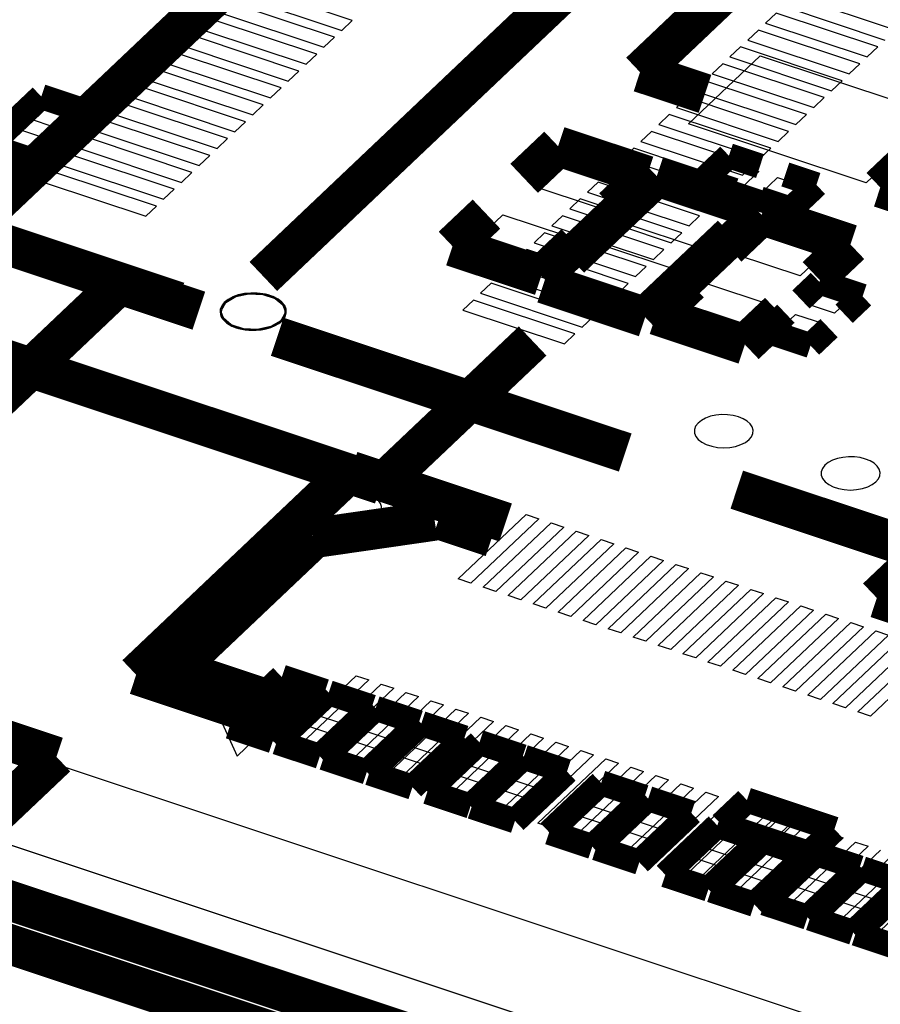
# Model space of a CAD drawing. Extents: x 0 to 1189, y 0 to 841.
# Tile 234 of 256: x 578 to 583, y 553 to 559. Entities that reach past the tile are written whole.
import ezdxf

# ---------------------------------------------------------------- set-up
doc = ezdxf.new("R2010")
doc.units = 0
doc.header["$LTSCALE"] = 65.395
doc.layers.get('0').update_dxf_attribs({"linetype": 'CONTINUOUS'})

msp = doc.modelspace()

# ---------------------------------------------------------------- linework, layer by layer
at = {"color": 1, "linetype": 'Continuous'}
for p, q in [((579.7536, 558.9639), (579.1423, 559.1673)), ((579.6464, 558.8622), (579.035, 559.0656)), ((579.0787, 559.107), (579.6901, 558.9036)), ((583.0255, 558.9055), (582.4141, 559.1089)), ((582.3068, 559.0073), (582.2433, 558.947)), ((582.9182, 558.8039), (582.3068, 559.0073)), ((582.3505, 559.0487), (582.9619, 558.8453)), ((578.9277, 558.9639), (578.8641, 558.9037)), ((579.5391, 558.7605), (578.9277, 558.9639)), ((578.9714, 559.0053), (579.5828, 558.8019)), ((579.6901, 558.9036), (579.7536, 558.9639)), ((582.2433, 558.947), (582.8546, 558.7436)), ((578.8641, 558.9037), (579.4755, 558.7003)), ((582.1996, 558.9056), (582.136, 558.8454)), ((582.8109, 558.7022), (582.1996, 558.9056)), ((578.8204, 558.8622), (578.7568, 558.802)), ((579.4318, 558.6588), (578.8204, 558.8622)), ((579.5828, 558.8019), (579.6464, 558.8622)), ((582.136, 558.8454), (582.7474, 558.6419)), ((578.7568, 558.802), (579.3682, 558.5985)), ((582.0923, 558.8039), (582.0287, 558.7437)), ((582.7037, 558.6005), (582.0923, 558.8039)), ((582.8546, 558.7436), (582.9182, 558.8039)), ((578.7131, 558.7605), (578.6495, 558.7003)), ((579.3245, 558.5571), (578.7131, 558.7605)), ((579.4755, 558.7003), (579.5391, 558.7605)), ((582.0287, 558.7437), (582.6401, 558.5403)), ((578.6058, 558.6589), (578.5423, 558.5986)), ((579.2172, 558.4555), (578.6058, 558.6589)), ((578.6495, 558.7003), (579.2609, 558.4969)), ((579.3682, 558.5985), (579.4318, 558.6588)), ((581.985, 558.7023), (581.9214, 558.642)), ((582.5964, 558.4989), (581.985, 558.7023)), ((582.7474, 558.6419), (582.8109, 558.7022)), ((578.5423, 558.5986), (579.1536, 558.3952)), ((581.8777, 558.6006), (581.8141, 558.5403)), ((582.4891, 558.3972), (581.8777, 558.6006)), ((581.9214, 558.642), (582.5328, 558.4386)), ((582.6401, 558.5403), (582.7037, 558.6005)), ((578.4986, 558.5572), (578.435, 558.4969)), ((579.11, 558.3538), (578.4986, 558.5572)), ((579.2609, 558.4969), (579.3245, 558.5571)), ((581.8141, 558.5403), (582.4255, 558.3369)), ((578.435, 558.4969), (579.0464, 558.2935)), ((581.7704, 558.4989), (581.7068, 558.4386)), ((582.3818, 558.2955), (581.7704, 558.4989)), ((582.5328, 558.4386), (582.5964, 558.4989)), ((578.3913, 558.4555), (578.3277, 558.3953)), ((579.0027, 558.2521), (578.3913, 558.4555)), ((579.1536, 558.3952), (579.2172, 558.4555)), ((581.7068, 558.4386), (582.3182, 558.2352)), ((578.284, 558.3538), (578.2204, 558.2936)), ((578.8954, 558.1504), (578.284, 558.3538)), ((578.3277, 558.3953), (578.9391, 558.1919)), ((579.0464, 558.2935), (579.11, 558.3538)), ((581.6631, 558.3972), (581.5996, 558.337)), ((582.2745, 558.1938), (581.6631, 558.3972)), ((582.4255, 558.3369), (582.4891, 558.3972)), ((581.5559, 558.2956), (581.4923, 558.2353)), ((582.1673, 558.0921), (581.5559, 558.2956)), ((581.5996, 558.337), (582.211, 558.1336)), ((582.3182, 558.2352), (582.3818, 558.2955)), ((578.1767, 558.2522), (578.1131, 558.1919)), ((578.7881, 558.0488), (578.1767, 558.2522)), ((578.2204, 558.2936), (578.8318, 558.0902)), ((578.9391, 558.1919), (579.0027, 558.2521)), ((581.4923, 558.2353), (582.1037, 558.0319)), ((578.1131, 558.1919), (578.7245, 557.9885)), ((581.4486, 558.1939), (581.385, 558.1336)), ((582.06, 557.9905), (581.4486, 558.1939)), ((582.211, 558.1336), (582.2745, 558.1938)), ((578.0694, 558.1505), (578.0058, 558.0902)), ((578.6808, 557.9471), (578.0694, 558.1505)), ((578.8318, 558.0902), (578.8954, 558.1504)), ((581.385, 558.1336), (581.9964, 557.9302)), ((578.0058, 558.0902), (578.6172, 557.8868)), ((581.3413, 558.0922), (581.2777, 558.0319)), ((581.9527, 557.8888), (581.3413, 558.0922)), ((582.1037, 558.0319), (582.1673, 558.0921)), ((577.9622, 558.0488), (577.8986, 557.9886)), ((578.5735, 557.8454), (577.9622, 558.0488)), ((578.7245, 557.9885), (578.7881, 558.0488)), ((581.2777, 558.0319), (581.8891, 557.8285)), ((577.8986, 557.9886), (578.51, 557.7852)), ((578.6172, 557.8868), (578.6808, 557.9471)), ((581.234, 557.9905), (581.1704, 557.9303)), ((581.8454, 557.7871), (581.234, 557.9905)), ((581.9964, 557.9302), (582.06, 557.9905)), ((581.1267, 557.8888), (581.0632, 557.8286)), ((581.7381, 557.6854), (581.1267, 557.8888)), ((581.1704, 557.9303), (581.7818, 557.7268)), ((581.8891, 557.8285), (581.9527, 557.8888)), ((578.51, 557.7852), (578.5735, 557.8454)), ((581.0632, 557.8286), (581.6745, 557.6252)), ((581.0195, 557.7872), (580.9559, 557.7269)), ((581.6308, 557.5838), (581.0195, 557.7872)), ((581.7818, 557.7268), (581.8454, 557.7871)), ((580.9559, 557.7269), (581.5673, 557.5235)), ((580.9122, 557.6855), (580.8486, 557.6252)), ((581.5236, 557.4821), (580.9122, 557.6855)), ((581.6745, 557.6252), (581.7381, 557.6854)), ((580.8049, 557.5838), (580.7413, 557.5235)), ((581.4163, 557.3804), (580.8049, 557.5838)), ((580.8486, 557.6252), (581.46, 557.4218)), ((581.5673, 557.5235), (581.6308, 557.5838)), ((580.6976, 557.4821), (580.634, 557.4219)), ((581.309, 557.2787), (580.6976, 557.4821)), ((580.7413, 557.5235), (581.3527, 557.3201)), ((581.46, 557.4218), (581.5236, 557.4821)), ((580.634, 557.4219), (581.2454, 557.2185)), ((580.5903, 557.3805), (580.5267, 557.3202)), ((581.2017, 557.1771), (580.5903, 557.3805)), ((581.3527, 557.3201), (581.4163, 557.3804)), ((580.5267, 557.3202), (581.1381, 557.1168)), ((580.483, 557.2788), (580.4195, 557.2185)), ((581.0944, 557.0754), (580.483, 557.2788)), ((581.2454, 557.2185), (581.309, 557.2787)), ((580.4195, 557.2185), (581.0309, 557.0151)), ((581.1381, 557.1168), (581.2017, 557.1771)), ((581.0309, 557.0151), (581.0944, 557.0754)), ((579.3475, 554.9682), (579.2511, 554.8769)), ((579.5156, 554.9123), (579.3475, 554.9682)), ((579.2511, 554.8769), (579.4193, 554.8209)), ((579.4193, 554.8209), (579.5156, 554.9123)), ((579.6303, 554.8741), (579.5339, 554.7828)), ((579.7984, 554.8182), (579.6303, 554.8741)), ((579.185, 554.8142), (579.0886, 554.7229)), ((579.3531, 554.7583), (579.185, 554.8142)), ((579.702, 554.7269), (579.7984, 554.8182)), ((579.2568, 554.6669), (579.3531, 554.7583)), ((579.5339, 554.7828), (579.702, 554.7269)), ((579.913, 554.7801), (579.8167, 554.6887)), ((580.0812, 554.7241), (579.913, 554.7801)), ((579.0886, 554.7229), (579.2568, 554.6669)), ((579.4678, 554.7201), (579.3714, 554.6288)), ((579.6359, 554.6642), (579.4678, 554.7201)), ((579.8167, 554.6887), (579.9848, 554.6328)), ((579.9848, 554.6328), (580.0812, 554.7241)), ((580.1882, 554.6885), (580.0918, 554.5972)), ((580.3563, 554.6326), (580.1882, 554.6885)), ((579.3714, 554.6288), (579.5395, 554.5729)), ((579.5395, 554.5729), (579.6359, 554.6642)), ((579.7505, 554.6261), (579.6542, 554.5347)), ((579.9187, 554.5701), (579.7505, 554.6261)), ((580.2599, 554.5413), (580.3563, 554.6326)), ((579.8223, 554.4788), (579.9187, 554.5701)), ((580.0918, 554.5972), (580.2599, 554.5413)), ((580.538, 554.5748), (580.4416, 554.4835)), ((580.7061, 554.5189), (580.538, 554.5748)), ((579.6542, 554.5347), (579.8223, 554.4788)), ((580.0257, 554.5345), (579.9293, 554.4432)), ((580.1938, 554.4786), (580.0257, 554.5345)), ((580.6097, 554.4275), (580.7061, 554.5189)), ((579.9293, 554.4432), (580.0974, 554.3872)), ((580.0974, 554.3872), (580.1938, 554.4786)), ((580.4416, 554.4835), (580.6097, 554.4275)), ((580.8054, 554.4858), (580.7091, 554.3945)), ((580.9736, 554.4299), (580.8054, 554.4858)), ((580.3755, 554.4208), (580.2791, 554.3295)), ((580.5436, 554.3649), (580.3755, 554.4208)), ((580.7091, 554.3945), (580.8772, 554.3385)), ((580.8772, 554.3385), (580.9736, 554.4299)), ((580.2791, 554.3295), (580.4472, 554.2735)), ((580.4472, 554.2735), (580.5436, 554.3649)), ((580.6429, 554.3318), (580.5466, 554.2405)), ((580.8111, 554.2759), (580.6429, 554.3318)), ((581.2716, 554.3307), (581.1753, 554.2394)), ((581.4398, 554.2748), (581.2716, 554.3307)), ((580.7147, 554.1845), (580.8111, 554.2759)), ((581.3434, 554.1834), (581.4398, 554.2748)), ((580.5466, 554.2405), (580.7147, 554.1845)), ((581.1753, 554.2394), (581.3434, 554.1834)), ((581.5544, 554.2366), (581.458, 554.1453)), ((581.7225, 554.1807), (581.5544, 554.2366)), ((582.1491, 554.2278), (582.0492, 554.1331)), ((582.1832, 554.2165), (582.1491, 554.2278)), ((581.1091, 554.1767), (581.0128, 554.0854)), ((581.2773, 554.1208), (581.1091, 554.1767)), ((581.458, 554.1453), (581.6262, 554.0894)), ((581.6262, 554.0894), (581.7225, 554.1807)), ((582.2113, 554.0791), (582.3112, 554.1738)), ((582.3112, 554.1738), (582.2596, 554.191)), ((581.0128, 554.0854), (581.1809, 554.0294)), ((581.1809, 554.0294), (581.2773, 554.1208)), ((582.0492, 554.1331), (582.2113, 554.0791)), ((582.4225, 554.1368), (582.3226, 554.0421)), ((582.484, 554.1163), (582.4225, 554.1368)), ((582.5847, 554.0829), (582.5605, 554.0909)), ((581.3919, 554.0826), (581.2955, 553.9913)), ((581.56, 554.0267), (581.3919, 554.0826)), ((581.4637, 553.9354), (581.56, 554.0267)), ((581.9711, 554.0748), (581.8747, 553.9834)), ((582.1392, 554.0188), (581.9711, 554.0748)), ((582.3226, 554.0421), (582.4848, 553.9882)), ((582.4848, 553.9882), (582.5847, 554.0829)), ((581.2955, 553.9913), (581.4637, 553.9354)), ((581.8747, 553.9834), (582.0428, 553.9275)), ((582.0428, 553.9275), (582.1392, 554.0188)), ((582.247, 553.983), (582.1506, 553.8916)), ((582.4151, 553.927), (582.247, 553.983)), ((581.8086, 553.9207), (581.7122, 553.8294)), ((581.9767, 553.8648), (581.8086, 553.9207)), ((582.3187, 553.8357), (582.4151, 553.927)), ((581.8803, 553.7735), (581.9767, 553.8648)), ((582.1506, 553.8916), (582.3187, 553.8357)), ((582.5677, 553.9053), (582.4714, 553.814)), ((582.7359, 553.8494), (582.5677, 553.9053)), ((582.6395, 553.758), (582.7359, 553.8494)), ((581.7122, 553.8294), (581.8803, 553.7735)), ((582.0845, 553.829), (581.9881, 553.7376)), ((582.2526, 553.773), (582.0845, 553.829)), ((582.4714, 553.814), (582.6395, 553.758)), ((582.8429, 553.8138), (582.7465, 553.7224)), ((583.011, 553.7578), (582.8429, 553.8138)), ((581.9881, 553.7376), (582.1562, 553.6817)), ((582.1562, 553.6817), (582.2526, 553.773)), ((582.4052, 553.7513), (582.3089, 553.66)), ((582.5734, 553.6954), (582.4052, 553.7513)), ((582.9146, 553.6665), (583.011, 553.7578)), ((582.477, 553.604), (582.5734, 553.6954)), ((582.7465, 553.7224), (582.9146, 553.6665)), ((582.3089, 553.66), (582.477, 553.604)), ((582.6804, 553.6598), (582.584, 553.5684)), ((582.8485, 553.6038), (582.6804, 553.6598)), ((582.584, 553.5684), (582.7521, 553.5125)), ((582.7521, 553.5125), (582.8485, 553.6038)), ((582.9555, 553.5682), (582.8591, 553.4769)), ((582.8591, 553.4769), (583.0272, 553.421))]:
    msp.add_line(p, q, dxfattribs=at)
at = {"color": 7, "linetype": 'Continuous'}
for p, q in [((581.7782, 558.3416), (582.2097, 558.7505)), ((582.2097, 558.7505), (583.2796, 558.3946)), ((577.8028, 558.3726), (577.8991, 558.4639)), ((577.8991, 558.4639), (578.0673, 558.408)), ((577.9709, 558.3166), (577.8028, 558.3726)), ((578.0673, 558.408), (577.9709, 558.3166)), ((583.2796, 558.3946), (582.8482, 557.9856)), ((577.7366, 558.3099), (577.9048, 558.254)), ((582.8482, 557.9856), (581.7782, 558.3416)), ((577.9048, 558.254), (577.8084, 558.1626)), ((577.8084, 558.1626), (577.6403, 558.2186)), ((580.8426, 557.9656), (581.0243, 558.1378)), ((581.0243, 558.1378), (581.4064, 558.0106)), ((581.9408, 558.0131), (582.0407, 558.1078)), ((582.0407, 558.1078), (582.2028, 558.0539)), ((581.4064, 558.0106), (581.2247, 557.8384)), ((582.1029, 557.9592), (581.9408, 558.0131)), ((582.2028, 558.0539), (582.1029, 557.9592)), ((582.2142, 557.9221), (582.3141, 558.0168)), ((582.3141, 558.0168), (582.4763, 557.9629)), ((581.2247, 557.8384), (580.8426, 557.9656)), ((581.3916, 557.7422), (581.6187, 557.9574)), ((581.6187, 557.9574), (582.0773, 557.8049)), ((582.4763, 557.9629), (582.3764, 557.8682)), ((582.3764, 557.8682), (582.2142, 557.9221)), ((580.4793, 557.6212), (580.6609, 557.7934)), ((580.6609, 557.7934), (581.0431, 557.6663)), ((582.0773, 557.8049), (581.8502, 557.5897)), ((581.8502, 557.5897), (581.3916, 557.7422)), ((582.0685, 557.5519), (582.2501, 557.7241)), ((582.2501, 557.7241), (582.6323, 557.597)), ((581.0431, 557.6663), (580.8614, 557.4941)), ((580.8614, 557.4941), (580.4793, 557.6212)), ((581.0283, 557.3979), (581.2554, 557.6131)), ((581.2554, 557.6131), (581.7139, 557.4605)), ((582.6323, 557.597), (582.4506, 557.4248)), ((582.4506, 557.4248), (582.0685, 557.5519)), ((581.7139, 557.4605), (581.4868, 557.2453)), ((581.4868, 557.2453), (581.0283, 557.3979)), ((581.7051, 557.2076), (581.8868, 557.3797)), ((581.8868, 557.3797), (582.2689, 557.2526)), ((582.4897, 557.2564), (582.5861, 557.3477)), ((582.5861, 557.3477), (582.7542, 557.2918)), ((582.7542, 557.2918), (582.6579, 557.2004)), ((582.2689, 557.2526), (582.0873, 557.0804)), ((582.6579, 557.2004), (582.4897, 557.2564)), ((579.3487, 557.2021), (579.3493, 557.2095)), ((582.0873, 557.0804), (581.7051, 557.2076)), ((582.3272, 557.1024), (582.4236, 557.1937)), ((582.4236, 557.1937), (582.5917, 557.1378)), ((582.5917, 557.1378), (582.4954, 557.0464)), ((582.4954, 557.0464), (582.3272, 557.1024)), ((634.6239, 535.6352), (571.4392, 556.657)), ((634.6252, 535.0563), (571.4405, 556.0782)), ((580.3916, 555.6006), (580.8003, 555.988)), ((580.8003, 555.988), (580.8767, 555.9625)), ((580.8767, 555.9625), (580.468, 555.5751)), ((580.542, 555.5505), (580.9508, 555.9379)), ((580.9508, 555.9379), (581.0272, 555.9125)), ((581.0272, 555.9125), (580.6185, 555.5251)), ((580.6924, 555.5005), (581.1012, 555.8878)), ((581.1012, 555.8878), (581.1776, 555.8624)), ((581.1776, 555.8624), (580.7689, 555.475)), ((580.8429, 555.4504), (581.2517, 555.8378)), ((581.3281, 555.8124), (580.9193, 555.425)), ((581.2517, 555.8378), (581.3281, 555.8124)), ((580.9933, 555.4004), (581.4021, 555.7877)), ((581.4785, 555.7623), (581.0698, 555.3749)), ((581.4021, 555.7877), (581.4785, 555.7623)), ((581.1438, 555.3503), (581.5526, 555.7377)), ((581.629, 555.7123), (581.2202, 555.3249)), ((581.2942, 555.3003), (581.703, 555.6876)), ((581.5526, 555.7377), (581.629, 555.7123)), ((581.703, 555.6876), (581.7794, 555.6622)), ((581.7794, 555.6622), (581.3706, 555.2748)), ((581.4447, 555.2502), (581.8534, 555.6376)), ((581.8534, 555.6376), (581.9299, 555.6121)), ((580.468, 555.5751), (580.3916, 555.6006)), ((581.9299, 555.6121), (581.5211, 555.2248)), ((581.5951, 555.2001), (582.0038, 555.5875)), ((582.0038, 555.5875), (582.0803, 555.5621)), ((580.6185, 555.5251), (580.542, 555.5505)), ((582.0803, 555.5621), (581.6715, 555.1747)), ((581.7456, 555.1501), (582.1543, 555.5375)), ((582.2307, 555.512), (581.822, 555.1247)), ((582.1543, 555.5375), (582.2307, 555.512)), ((580.7689, 555.475), (580.6924, 555.5005)), ((580.9193, 555.425), (580.8429, 555.4504)), ((581.896, 555.1), (582.3047, 555.4874)), ((582.3811, 555.462), (581.9724, 555.0746)), ((582.3047, 555.4874), (582.3811, 555.462)), ((581.0698, 555.3749), (580.9933, 555.4004)), ((582.0464, 555.05), (582.4552, 555.4374)), ((582.5316, 555.4119), (582.1229, 555.0246)), ((582.4552, 555.4374), (582.5316, 555.4119)), ((581.2202, 555.3249), (581.1438, 555.3503)), ((582.1968, 554.9999), (582.6056, 555.3873)), ((582.682, 555.3619), (582.2733, 554.9745)), ((582.3473, 554.9499), (582.7561, 555.3373)), ((582.6056, 555.3873), (582.682, 555.3619)), ((582.7561, 555.3373), (582.8325, 555.3118)), ((581.3706, 555.2748), (581.2942, 555.3003)), ((582.8325, 555.3118), (582.4237, 554.9244)), ((582.4977, 554.8998), (582.9065, 555.2872)), ((582.9065, 555.2872), (582.9829, 555.2618)), ((581.5211, 555.2248), (581.4447, 555.2502)), ((582.9829, 555.2618), (582.5741, 554.8744)), ((582.6482, 554.8498), (583.0569, 555.2372)), ((583.1334, 555.2117), (582.7246, 554.8243)), ((581.6715, 555.1747), (581.5951, 555.2001)), ((582.7986, 554.7997), (583.2073, 555.1871)), ((583.2838, 555.1617), (582.875, 554.7743)), ((581.822, 555.1247), (581.7456, 555.1501)), ((581.9724, 555.0746), (581.896, 555.1)), ((582.1229, 555.0246), (582.0464, 555.05)), ((579.3674, 554.6299), (579.7761, 555.0173)), ((579.8526, 554.9919), (579.4438, 554.6045)), ((579.7761, 555.0173), (579.8526, 554.9919)), ((582.2733, 554.9745), (582.1968, 554.9999)), ((579.5179, 554.5798), (579.9266, 554.9672)), ((580.003, 554.9418), (579.5943, 554.5544)), ((579.6683, 554.5298), (580.077, 554.9172)), ((579.9266, 554.9672), (580.003, 554.9418)), ((580.077, 554.9172), (580.1534, 554.8918)), ((582.4237, 554.9244), (582.3473, 554.9499)), ((580.1534, 554.8918), (579.7447, 554.5044)), ((579.8187, 554.4797), (580.2275, 554.8671)), ((580.2275, 554.8671), (580.3039, 554.8417)), ((582.5741, 554.8744), (582.4977, 554.8998)), ((580.3039, 554.8417), (579.8952, 554.4543)), ((579.9691, 554.4297), (580.3779, 554.8171)), ((580.3779, 554.8171), (580.4543, 554.7916)), ((582.7246, 554.8243), (582.6482, 554.8498)), ((582.875, 554.7743), (582.7986, 554.7997)), ((578.9496, 554.7758), (579.0592, 554.5338)), ((579.2197, 554.6859), (578.9496, 554.7758)), ((580.4543, 554.7916), (580.0456, 554.4043)), ((580.1196, 554.3796), (580.5284, 554.767)), ((580.6048, 554.7416), (580.196, 554.3542)), ((580.5284, 554.767), (580.6048, 554.7416)), ((579.0592, 554.5338), (579.2197, 554.6859)), ((580.27, 554.3296), (580.6788, 554.717)), ((580.7552, 554.6915), (580.3464, 554.3042)), ((580.6788, 554.717), (580.7552, 554.6915)), ((579.4438, 554.6045), (579.3674, 554.6299)), ((580.4205, 554.2795), (580.8292, 554.6669)), ((580.9057, 554.6415), (580.4969, 554.2541)), ((580.8292, 554.6669), (580.9057, 554.6415)), ((579.5943, 554.5544), (579.5179, 554.5798)), ((580.5709, 554.2295), (580.9796, 554.6169)), ((581.0561, 554.5914), (580.6473, 554.2041)), ((580.7214, 554.1794), (581.1301, 554.5668)), ((580.9796, 554.6169), (581.0561, 554.5914)), ((581.1301, 554.5668), (581.2065, 554.5414)), ((579.7447, 554.5044), (579.6683, 554.5298)), ((581.2065, 554.5414), (580.7978, 554.154)), ((580.8718, 554.1294), (581.2805, 554.5168)), ((581.2805, 554.5168), (581.3569, 554.4913)), ((579.8952, 554.4543), (579.8187, 554.4797)), ((581.3569, 554.4913), (580.9482, 554.1039)), ((581.0223, 554.0793), (581.431, 554.4667)), ((581.5074, 554.4413), (581.0987, 554.0539)), ((581.431, 554.4667), (581.5074, 554.4413)), ((580.0456, 554.4043), (579.9691, 554.4297)), ((581.1727, 554.0293), (581.5814, 554.4167)), ((581.6578, 554.3912), (581.2491, 554.0038)), ((581.5814, 554.4167), (581.6578, 554.3912)), ((580.196, 554.3542), (580.1196, 554.3796)), ((580.3464, 554.3042), (580.27, 554.3296)), ((581.3231, 553.9792), (581.7319, 554.3666)), ((581.8083, 554.3412), (581.3996, 553.9538)), ((581.7319, 554.3666), (581.8083, 554.3412)), ((580.4969, 554.2541), (580.4205, 554.2795)), ((581.4735, 553.9292), (581.8823, 554.3166)), ((581.9587, 554.2911), (581.55, 553.9037)), ((581.624, 553.8791), (582.0328, 554.2665)), ((581.8823, 554.3166), (581.9587, 554.2911)), ((582.0328, 554.2665), (582.1092, 554.2411)), ((580.6473, 554.2041), (580.5709, 554.2295)), ((582.1092, 554.2411), (581.7004, 553.8537)), ((581.7744, 553.8291), (582.1832, 554.2165)), ((582.1832, 554.2165), (582.2596, 554.191)), ((580.7978, 554.154), (580.7214, 554.1794)), ((582.2596, 554.191), (581.8508, 553.8036)), ((581.9249, 553.779), (582.3336, 554.1664)), ((582.3336, 554.1664), (582.4101, 554.141)), ((580.9482, 554.1039), (580.8718, 554.1294)), ((582.4101, 554.141), (582.0013, 553.7536)), ((582.0753, 553.729), (582.484, 554.1163)), ((582.5605, 554.0909), (582.1517, 553.7035)), ((582.484, 554.1163), (582.5605, 554.0909)), ((581.0987, 554.0539), (581.0223, 554.0793)), ((581.2491, 554.0038), (581.1727, 554.0293)), ((582.2258, 553.6789), (582.6345, 554.0663)), ((582.7109, 554.0409), (582.3022, 553.6535)), ((582.6345, 554.0663), (582.7109, 554.0409)), ((581.3996, 553.9538), (581.3231, 553.9792)), ((582.3762, 553.6289), (582.7849, 554.0162)), ((582.8613, 553.9908), (582.4526, 553.6034)), ((582.5266, 553.5788), (582.9354, 553.9662)), ((582.7849, 554.0162), (582.8613, 553.9908)), ((581.55, 553.9037), (581.4735, 553.9292)), ((583.0118, 553.9408), (582.6031, 553.5534)), ((582.677, 553.5288), (583.0858, 553.9161)), ((581.7004, 553.8537), (581.624, 553.8791)), ((583.1622, 553.8907), (582.7535, 553.5033)), ((582.8275, 553.4787), (583.2363, 553.8661)), ((581.8508, 553.8036), (581.7744, 553.8291)), ((583.3127, 553.8407), (582.904, 553.4533)), ((582.0013, 553.7536), (581.9249, 553.779)), ((582.1517, 553.7035), (582.0753, 553.729)), ((582.3022, 553.6535), (582.2258, 553.6789)), ((582.4526, 553.6034), (582.3762, 553.6289)), ((582.6031, 553.5534), (582.5266, 553.5788)), ((582.7535, 553.5033), (582.677, 553.5288)), ((582.904, 553.4533), (582.8275, 553.4787))]:
    msp.add_line(p, q, dxfattribs=at)
at = {"color": 6, "linetype": 'Continuous'}
for p, q in [((578.9913, 557.2651), (579.0512, 557.3004)), ((579.2621, 557.1196), (579.1826, 557.1028)), ((579.3223, 557.155), (579.2621, 557.1196)), ((575.382, 554.7683), (597.6772, 547.3506))]:
    msp.add_line(p, q, dxfattribs=at)
at = {"color": 7, "linetype": 'Continuous'}
for points, const_width in [([(577.5913, 557.8453), (581.645, 561.6872)], 0.2416), ([(583.3269, 561.3163), (579.2179, 557.422)], 0.2416), ([(582.6669, 559.7702), (581.4868, 558.6518)], 0.2416), ([(584.2392, 559.1948), (582.9339, 557.9577)], 0.2416), ([(581.4868, 558.6518), (581.878, 558.5217)], 0.2416), ([(577.8805, 558.505), (577.5672, 558.208)], 0.151), ([(578.1404, 558.4185), (577.8805, 558.505)], 0.151), ([(577.827, 558.1215), (578.1404, 558.4185)], 0.151), ([(580.9933, 558.2062), (580.7889, 558.0125)], 0.2416), ([(581.5282, 558.0282), (580.9933, 558.2062)], 0.2416), ([(577.5672, 558.208), (577.827, 558.1215)], 0.151), ([(578.7031, 557.2693), (576.2194, 558.0957)], 0.2416), ([(582.0221, 558.1489), (581.8677, 558.0025)], 0.151), ([(582.2093, 558.0866), (582.0221, 558.1489)], 0.151), ([(581.0667, 557.5321), (581.5877, 558.0259)], 0.2416), ([(581.3239, 557.8345), (581.5282, 558.0282)], 0.2416), ([(581.5877, 558.0259), (582.1991, 557.8225)], 0.2416), ([(581.8677, 558.0025), (582.0549, 557.9402)], 0.151), ([(582.5494, 557.9734), (582.3622, 558.0357)], 0.151), ([(582.9339, 557.9577), (583.0841, 557.9078)], 0.2416), ([(582.395, 557.8271), (582.5494, 557.9734)], 0.151), ([(582.2077, 557.8894), (582.395, 557.8271)], 0.151), ([(580.3574, 557.6036), (580.5618, 557.7973)], 0.2416), ([(582.0148, 557.5989), (582.2191, 557.7926)], 0.2416), ([(582.2191, 557.7926), (582.7541, 557.6146)], 0.2416), ([(579.9284, 556.1691), (575.1519, 557.7583)], 0.2416), ([(582.0389, 557.6706), (581.5178, 557.1768)], 0.2416), ([(580.8924, 557.4256), (580.3574, 557.6036)], 0.2416), ([(581.0968, 557.6193), (580.8924, 557.4256)], 0.2416), ([(582.7541, 557.6146), (582.5497, 557.4209)], 0.2416), ([(578.3518, 557.3748), (576.0309, 555.1751)], 0.2416), ([(578.8291, 557.2159), (578.3518, 557.3748)], 0.2416), ([(581.5178, 557.1768), (580.9065, 557.3802)], 0.2416), ([(581.7877, 557.3836), (581.5833, 557.1899)], 0.2416), ([(582.5675, 557.3888), (582.4562, 557.2833)], 0.151), ([(582.8273, 557.3023), (582.5675, 557.3888)], 0.151), ([(582.7161, 557.1969), (582.8273, 557.3023)], 0.151), ([(581.5833, 557.1899), (582.1183, 557.012)], 0.2416), ([(582.1183, 557.012), (582.3226, 557.2057)], 0.2416), ([(582.3654, 557.1973), (582.2541, 557.0918)], 0.151), ([(581.3977, 556.3614), (579.3014, 557.0588)], 0.2416), ([(582.514, 557.0053), (582.6252, 557.1108)], 0.151), ([(580.84, 557.033), (579.9284, 556.1691)], 0.2416), ([(582.2541, 557.0918), (582.514, 557.0053)], 0.151), ([(578.4519, 555.0232), (579.7463, 556.25)], 0.2416), ([(579.7463, 556.25), (580.677, 555.9403)], 0.2416), ([(588.5817, 553.9712), (582.0695, 556.1379)], 0.2416), ([(580.25, 555.9515), (579.519, 555.8458)], 0.2416), ([(580.2743, 555.9598), (580.5952, 555.853)], 0.2416), ([(578.6918, 555.0579), (579.5266, 555.8491)], 0.2416), ([(583.2313, 555.7868), (582.9134, 555.4855)], 0.2416), ([(582.9134, 555.4855), (583.2573, 555.3711)], 0.2416), ([(576.0309, 555.1751), (577.9716, 554.5294)], 0.2416), ([(579.472, 554.7983), (578.6918, 555.0579)], 0.2416), ([(579.3788, 554.7148), (578.4519, 555.0232)], 0.2416), ([(579.0155, 554.7123), (579.3289, 555.0093)], 0.151), ([(579.3289, 555.0093), (579.5887, 554.9229)], 0.151), ([(579.5887, 554.9229), (579.2754, 554.6259)], 0.151), ([(579.2983, 554.6182), (579.6117, 554.9152)], 0.151), ([(579.6117, 554.9152), (579.8715, 554.8288)], 0.151), ([(579.8715, 554.8288), (579.5581, 554.5318)], 0.151), ([(579.581, 554.5241), (579.8944, 554.8211)], 0.151), ([(579.8944, 554.8211), (580.1543, 554.7347)], 0.151), ([(580.1543, 554.7347), (579.8409, 554.4377)], 0.151), ([(579.8562, 554.4326), (580.1695, 554.7296)], 0.151), ([(580.1695, 554.7296), (580.4294, 554.6432)], 0.151), ([(579.2754, 554.6259), (579.0155, 554.7123)], 0.151), ([(579.5581, 554.5318), (579.2983, 554.6182)], 0.151), ([(580.4294, 554.6432), (580.116, 554.3462)], 0.151), ([(580.206, 554.3189), (580.5194, 554.6159)], 0.151), ([(580.5194, 554.6159), (580.7792, 554.5294)], 0.151), ([(577.9716, 554.5294), (577.0168, 553.6245)], 0.2416), ([(579.8409, 554.4377), (579.581, 554.5241)], 0.151), ([(580.7792, 554.5294), (580.4658, 554.2325)], 0.151), ([(580.4735, 554.2299), (580.7868, 554.5269)], 0.151), ([(580.7868, 554.5269), (581.0467, 554.4405)], 0.151), ([(580.116, 554.3462), (579.8562, 554.4326)], 0.151), ([(581.0467, 554.4405), (580.7333, 554.1435)], 0.151), ([(580.9397, 554.0748), (581.253, 554.3718)], 0.151), ([(581.253, 554.3718), (581.5129, 554.2854)], 0.151), ([(580.4658, 554.2325), (580.206, 554.3189)], 0.151), ([(581.5129, 554.2854), (581.1995, 553.9884)], 0.151), ([(581.2224, 553.9807), (581.5358, 554.2777)], 0.151), ([(581.5358, 554.2777), (581.7956, 554.1913)], 0.151), ([(581.9761, 554.1225), (582.1305, 554.2689)], 0.151), ([(582.1305, 554.2689), (582.6578, 554.0934)], 0.151), ([(580.7333, 554.1435), (580.4735, 554.2299)], 0.151), ([(581.7956, 554.1913), (581.4823, 553.8943)], 0.151), ([(581.1995, 553.9884), (580.9397, 554.0748)], 0.151), ([(581.6391, 553.8188), (581.9525, 554.1158)], 0.151), ([(581.9525, 554.1158), (582.2123, 554.0294)], 0.151), ([(582.5034, 553.9471), (581.9761, 554.1225)], 0.151), ([(582.6578, 554.0934), (582.5034, 553.9471)], 0.151), ([(582.2123, 554.0294), (581.8989, 553.7324)], 0.151), ([(581.915, 553.727), (582.2284, 554.024)], 0.151), ([(582.2284, 554.024), (582.4882, 553.9376)], 0.151), ([(581.4823, 553.8943), (581.2224, 553.9807)], 0.151), ([(582.4882, 553.9376), (582.1748, 553.6406)], 0.151), ([(582.2357, 553.6494), (582.5491, 553.9464)], 0.151), ([(582.5491, 553.9464), (582.809, 553.86)], 0.151), ([(577.2255, 553.8184), (583.5499, 551.7142)], 0.2416), ([(582.809, 553.86), (582.4956, 553.563)], 0.151), ([(582.5109, 553.5579), (582.8242, 553.8549)], 0.151), ([(582.8242, 553.8549), (583.0841, 553.7684)], 0.151), ([(581.8989, 553.7324), (581.6391, 553.8188)], 0.151), ([(582.1748, 553.6406), (581.915, 553.727)], 0.151), ([(583.0841, 553.7684), (582.7707, 553.4714)], 0.151), ([(582.786, 553.4663), (583.0994, 553.7633)], 0.151), ([(577.0168, 553.6245), (583.3653, 551.5123)], 0.2416), ([(582.4956, 553.563), (582.2357, 553.6494)], 0.151), ([(582.7707, 553.4714), (582.5109, 553.5579)], 0.151), ([(583.0458, 553.3799), (582.786, 553.4663)], 0.151)]:
    msp.add_lwpolyline(points, dxfattribs=dict(at, const_width=const_width))
for points in [[(579.1813, 557.3217), (579.1422, 557.3222), (579.1038, 557.3184), (579.0667, 557.3103), (579.0337, 557.2985), (579.0054, 557.2833), (578.9824, 557.2649)], [(579.1753, 557.3178), (579.1398, 557.3178), (579.1042, 557.3141), (579.0704, 557.3066), (579.0397, 557.2957), (579.0132, 557.2818), (578.9914, 557.2651)], [(579.2653, 557.2996), (579.2522, 557.3042), (579.2379, 557.3083), (579.223, 557.3117), (579.2077, 557.3145), (579.192, 557.3165), (579.1753, 557.3178)], [(579.2766, 557.3002), (579.2628, 557.3055), (579.2476, 557.3103), (579.2317, 557.3144), (579.2153, 557.3176), (579.1984, 557.3201), (579.1813, 557.3217)], [(579.3493, 557.2095), (579.347, 557.2268), (579.3397, 557.244), (579.3274, 557.2604), (579.3106, 557.2753), (579.2901, 557.2883), (579.2653, 557.2996)], [(579.3494, 557.18), (579.3563, 557.202), (579.3552, 557.2244), (579.3463, 557.2461), (579.3296, 557.2668), (579.3063, 557.2849), (579.2766, 557.3002)], [(578.9824, 557.2649), (578.9713, 557.2518), (578.963, 557.2376), (578.9582, 557.2233), (578.9568, 557.2085), (578.9588, 557.1936), (578.9643, 557.179)], [(578.9914, 557.2651), (578.9834, 557.2567), (578.9766, 557.2477), (578.9714, 557.2387), (578.9675, 557.2291), (578.9651, 557.2194), (578.9643, 557.2096)], [(578.9643, 557.2096), (578.9647, 557.2032), (578.9658, 557.1964), (578.9677, 557.1897), (578.9701, 557.1834), (578.9734, 557.1769), (578.9776, 557.1703)], [(578.9643, 557.179), (578.9721, 557.1664), (578.9829, 557.1541), (578.9958, 557.143), (579.0115, 557.1324), (579.0288, 557.1233), (579.0486, 557.1152)], [(578.9776, 557.1703), (578.9832, 557.1631), (578.9897, 557.1561), (578.9972, 557.1493), (579.0055, 557.1429), (579.0146, 557.1369), (579.0249, 557.131)], [(579.3223, 557.155), (579.329, 557.162), (579.3351, 557.1695), (579.3401, 557.1774), (579.3441, 557.1854), (579.3469, 557.1935), (579.3487, 557.2021)], [(579.3287, 557.1528), (579.3328, 557.1569), (579.337, 557.1614), (579.3404, 557.1657), (579.3439, 557.1705), (579.3469, 557.1753), (579.3494, 557.18)], [(579.0249, 557.131), (579.0294, 557.1287), (579.034, 557.1265), (579.0392, 557.1242), (579.0441, 557.1221), (579.0496, 557.12), (579.055, 557.118)], [(579.0486, 557.1152), (579.0674, 557.1092), (579.0879, 557.1043), (579.1085, 557.1008), (579.1305, 557.0984), (579.152, 557.0975), (579.1747, 557.098)], [(579.055, 557.118), (579.0614, 557.1159), (579.0685, 557.1137), (579.0757, 557.1118), (579.0831, 557.1099), (579.0906, 557.1083), (579.0986, 557.1068)], [(579.1747, 557.098), (579.2056, 557.101), (579.2354, 557.1067), (579.2632, 557.1149), (579.2884, 557.1255), (579.3103, 557.1381), (579.3287, 557.1528)], [(579.1785, 557.1025), (579.1931, 557.1038), (579.2075, 557.1057), (579.2216, 557.1082), (579.2359, 557.1115), (579.2492, 557.1152), (579.2623, 557.1197)], [(579.2623, 557.1197), (579.2738, 557.1243), (579.2852, 557.1296), (579.2958, 557.1354), (579.3052, 557.1413), (579.3141, 557.1479), (579.3223, 557.155)], [(579.0986, 557.1068), (579.1115, 557.1048), (579.1247, 557.1033), (579.138, 557.1023), (579.1514, 557.1018), (579.1649, 557.1019), (579.1785, 557.1025)], [(582.1439, 556.4393), (582.1586, 556.457), (582.1671, 556.4763), (582.1686, 556.4962), (582.1632, 556.5154), (582.151, 556.5341), (582.1325, 556.551), (582.1089, 556.5652), (582.0803, 556.5768), (582.0481, 556.585), (582.0143, 556.5894), (581.979, 556.5899), (581.9442, 556.5866), (581.9118, 556.5796), (581.8819, 556.569), (581.8563, 556.5552), (581.8361, 556.539)], [(581.8361, 556.539), (581.8216, 556.5201), (581.8141, 556.4996), (581.8143, 556.4791), (581.8222, 556.4587), (581.8371, 556.4399), (581.859, 556.4231), (581.8861, 556.4093), (581.9183, 556.3989), (581.953, 556.3925), (581.9899, 556.3902), (582.0269, 556.3923), (582.0618, 556.3986), (582.0941, 556.4089), (582.1216, 556.4225), (582.1439, 556.4393)], [(579.9052, 555.9788), (579.92, 555.9964), (579.9284, 556.0157), (579.9299, 556.0356), (579.9245, 556.0549), (579.9124, 556.0735), (579.8939, 556.0904), (579.8703, 556.1046), (579.8416, 556.1162), (579.8095, 556.1244), (579.7757, 556.1288), (579.7404, 556.1293), (579.7055, 556.126), (579.6731, 556.119), (579.6432, 556.1084), (579.6176, 556.0946), (579.5974, 556.0784)], [(579.5974, 556.0784), (579.5829, 556.0595), (579.5754, 556.0391), (579.5756, 556.0185), (579.5835, 555.9981), (579.5985, 555.9793), (579.6203, 555.9625), (579.6475, 555.9487), (579.6796, 555.9383), (579.7143, 555.9319), (579.7512, 555.9296), (579.7882, 555.9317), (579.8231, 555.938), (579.8555, 555.9483), (579.8829, 555.9619), (579.9052, 555.9788)]]:
    msp.add_lwpolyline(points, dxfattribs=at)
at = {"color": 6, "linetype": 'Continuous'}
for points in [[(579.0512, 557.3004), (579.1314, 557.3173), (579.2152, 557.3133), (579.2881, 557.2894), (579.3358, 557.2501), (579.3493, 557.2103)], [(578.9643, 557.2097), (578.9649, 557.2181), (578.9913, 557.2651)], [(579.1826, 557.1028), (579.0985, 557.1068), (579.0247, 557.1311), (578.9774, 557.1705), (578.9643, 557.2097)], [(579.3493, 557.2103), (579.3488, 557.2022), (579.3223, 557.155)]]:
    msp.add_lwpolyline(points, dxfattribs=at)
at = {"color": 1, "linetype": 'Continuous'}
for points in [[(582.6004, 556.2847), (582.5858, 556.2659), (582.5783, 556.2454), (582.5786, 556.2248), (582.5864, 556.2044), (582.6014, 556.1857), (582.6232, 556.1688), (582.6504, 556.1551), (582.6825, 556.1446), (582.7172, 556.1382), (582.7542, 556.1359), (582.7911, 556.1381), (582.826, 556.1443), (582.8584, 556.1546), (582.8858, 556.1682), (582.9081, 556.1851)], [(582.9081, 556.1851), (582.9229, 556.2028), (582.9313, 556.2221), (582.9328, 556.2419), (582.9275, 556.2612), (582.9153, 556.2798), (582.8968, 556.2967), (582.8732, 556.311), (582.8445, 556.3225), (582.8124, 556.3307), (582.7786, 556.3351), (582.7433, 556.3357), (582.7084, 556.3323), (582.676, 556.3253), (582.6461, 556.3147), (582.6205, 556.301), (582.6004, 556.2847)]]:
    msp.add_lwpolyline(points, dxfattribs=at)

doc.saveas('drawing.dxf')
